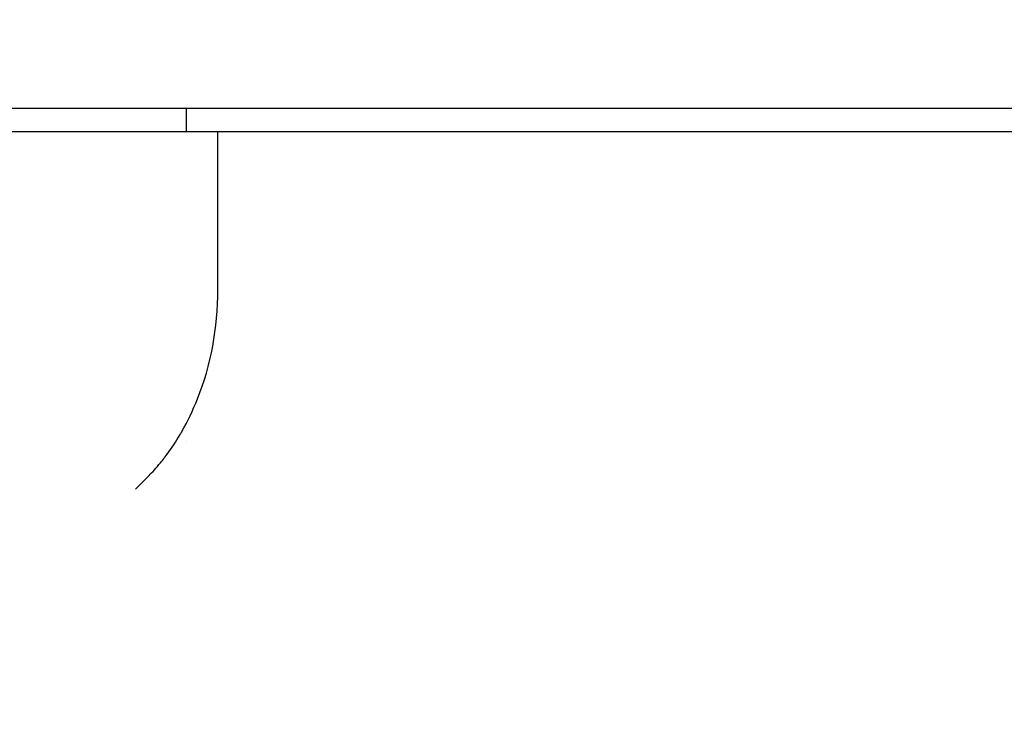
# Model space of a CAD drawing. Header units: inches. Extents: x 1 to 669, y 0 to 417.
# Tile 254 of 256: x 357.737 to 358.572, y 237.634 to 238.232. Entities that reach past the tile are written whole.
import ezdxf

# ---------------------------------------------------------------- set-up
doc = ezdxf.new("R2010")
doc.units = ezdxf.units.IN
doc.header["$LTSCALE"] = 12
doc.header["$MEASUREMENT"] = 0
doc.header["$PDMODE"] = 1
doc.layers.get('Defpoints').update_dxf_attribs({"linetype": 'CONTINUOUS'})
doc.layers.add('D', color=2, linetype='CONTINUOUS')
doc.layers.add('Q', color=4, linetype='CONTINUOUS')
doc.styles.get("Standard").update_dxf_attribs({"font": 'SIMPLEX.SHX', "width": 0.875})
doc.dimstyles.new('STANDARD$0', dxfattribs={"dimscale": 32, "dimtxt": 0.09375, "dimasz": 0.0625, "dimexe": 0.03125, "dimexo": 0.03125, "dimgap": 0.03125, "dimtad": 1, "dimtih": 1, "dimtoh": 1, "dimdec": 4, "dimzin": 12, "dimdsep": 46, "dimlunit": 5, "dimtxsty": 'Standard', "dimcen": -0.03125, "dimclrd": 256, "dimclre": 256, "dimclrt": 256, "dimadec": 0, "dimazin": 0, "dimtfac": 0.875, "dimtdec": 4, "dimtofl": 0, "dimtmove": 0, "dimatfit": 3, "dimfxl": 1, "dimtolj": 1, "dimtzin": 12, "dimlwd": 13, "dimlwe": 13, "dimarcsym": 0})

# ---------------------------------------------------------------- blocks, each defined once
blk = doc.blocks.new('*D70')
at = {"layer": 'D', "lineweight": 13, "transparency": 16777216}
for p, q in [((327.54465, 287.0038), (425.20482, 287.0038)), ((424.20482, 285.0038), (424.20482, 231.37161)), ((424.20482, 167.62097), (424.20482, 223.24661)), ((370.1312, 165.62097), (425.20482, 165.62097))]:
    blk.add_line(p, q, dxfattribs=at)
at = {"layer": 'D', "transparency": 16777216}
for points in [[(423.87149, 285.0038), (424.53815, 285.0038), (424.20482, 287.0038)], [(423.87149, 167.62097), (424.53815, 167.62097), (424.20482, 165.62097)]]:
    blk.add_solid(points, dxfattribs=at)
at = {"layer": 'Defpoints', "color": 0, "transparency": 16777216}
for p in [(326.54465, 287.0038), (369.1312, 165.62097), (424.20482, 165.62097)]:
    blk.add_point(p, dxfattribs=at)
at = {"layer": 'D', "transparency": 16777216, "insert": (424.20482, 227.30911), "char_height": 3, "attachment_point": 5}
blk.add_mtext('\\A1;121{\\H0.875x;\\S1/2;}{}{\\C2;%%p1}', dxfattribs=at)

msp = doc.modelspace()

# ---------------------------------------------------------------- linework, layer by layer
at = {"layer": 'Q', "extrusion": (-1, 4.93038e-32, -2.22045e-16)}
for p, q in [((357.87801, 238.13747), (357.87801, 238.15747)), ((358.87051, 238.13747), (357.63551, 238.13747)), ((357.90476, 238.00352), (357.90476, 238.13747)), ((357.87801, 237.87435), (357.87801, 237.87438))]:
    msp.add_line(p, q, dxfattribs=at)
at = {"layer": 'Q'}
msp.add_ellipse((357.77218, 238.00352), major_axis=(0, 0.1875), ratio=0.707107, start_param=-2.086668, end_param=-1.570798, dxfattribs=at)
for points, knots in [([(357.6696, 238.15747), (357.6696, 238.15747), (357.69128, 238.15747), (357.80903, 238.15747), (358.0305, 238.15747), (358.29579, 238.15747), (358.46736, 238.15747), (358.54283, 238.15747)], [1.549692, 1.549692, 1.549692, 1.549692, 1.983059, 2.644078, 3.305098, 3.966117, 4.627137, 4.627137, 4.627137, 4.627137]), ([(358.54283, 238.15747), (358.58056, 238.15747), (358.65188, 238.15747), (358.76649, 238.15747), (358.82761, 238.15747), (358.83638, 238.15747), (358.83638, 238.15747)], [-4.627137, -4.627137, -4.627137, -4.627137, -4.296627, -3.966117, -3.305098, -3.083079, -3.083079, -3.083079, -3.083079]), ([(357.83856, 237.838), (357.8388, 237.83824), (357.83903, 237.83848), (357.83924, 237.83869), (357.84064, 237.84009), (357.84272, 237.84208), (357.84529, 237.84469), (357.84798, 237.84744), (357.85122, 237.85089), (357.85475, 237.8551), (357.85493, 237.85531), (357.85512, 237.85553), (357.8553, 237.85575), (357.85745, 237.85834), (357.85957, 237.86104), (357.86164, 237.86385), (357.8655, 237.86909), (357.86921, 237.87471), (357.8727, 237.88066), (357.87317, 237.88147), (357.87364, 237.88228), (357.87411, 237.8831), (357.87906, 237.8918), (357.88354, 237.90115), (357.88751, 237.91102)], [0, 0, 0, 0, 0.0075144, 0.0075144, 0.0075144, 0.0584373, 0.0584373, 0.0584373, 0.1118149, 0.1118149, 0.1118149, 0.114553, 0.114553, 0.114553, 0.1467721, 0.1467721, 0.1467721, 0.2068682, 0.2068682, 0.2068682, 0.2150298, 0.2150298, 0.2150298, 0.3015603, 0.3015603, 0.3015603, 0.3015603])]:
    msp.add_open_spline(points, degree=3, knots=knots, dxfattribs=at)
msp.add_open_spline([(357.83486, 237.83433), (357.83613, 237.83552), (357.83736, 237.83674), (357.83856, 237.83799)], degree=3, dxfattribs=at)

# ---------------------------------------------------------------- dimensions: what is measured, and where the dimension line sits
at = {"layer": 'D'}
dim = msp.add_linear_dim(base=(424.20482, 165.62097), p1=(326.54465, 287.0038), p2=(369.1312, 165.62097), angle=90, text='<>{}{\\C2;%%p1}', dimstyle='STANDARD$0', override={"dimdec": 1, "dimtp": 1, "dimtm": 1, "dimarcsym": 1}, dxfattribs=at)
dim.commit()
dim.dimension.update_dxf_attribs({"geometry": '*D70', "text_midpoint": (424.20482, 227.30911), "dimtype": 160})

doc.saveas('drawing.dxf')
